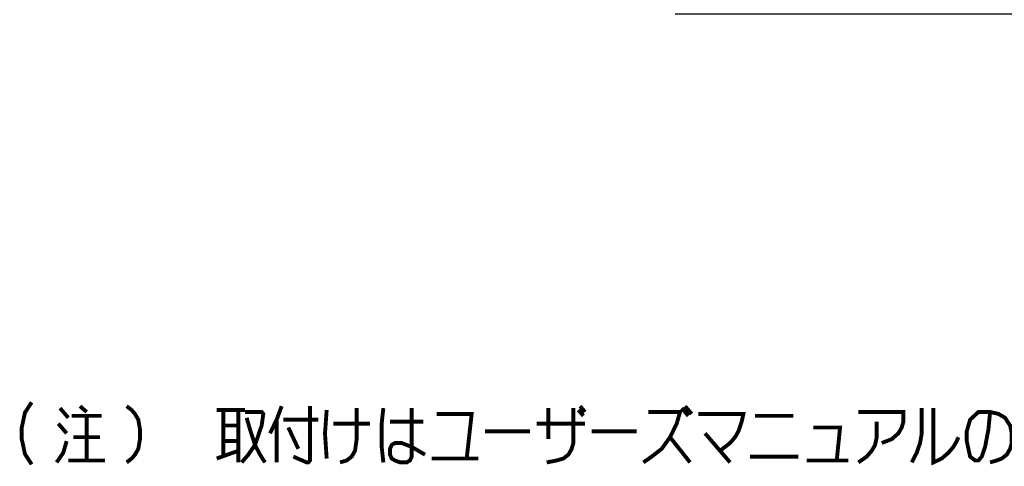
# Model space of a CAD drawing. Extents: x 123 to 1619, y 128 to 1105.
# Tile 6 of 31: x 1271 to 1474, y 162 to 254. Entities that reach past the tile are written whole.
import ezdxf

# ---------------------------------------------------------------- set-up
doc = ezdxf.new("R2010")
doc.units = 0
doc.header["$LTSCALE"] = 92.4
doc.layers.get('0').update_dxf_attribs({"linetype": 'CONTINUOUS'})
doc.layers.add('ALL_DIM', color=7, linetype='CONTINUOUS')
doc.layers.add('ALL_NOTE', color=7, linetype='CONTINUOUS')
doc.dimstyles.get("Standard").update_dxf_attribs({"dimtxt": 2.5, "dimasz": 2.5, "dimexe": 1.25, "dimexo": 0.625, "dimtad": 1, "dimcen": 2.5, "dimazin": 3, "dimtfac": 1, "dimtmove": 0, "dimatfit": 3})

# ---------------------------------------------------------------- blocks, each defined once
blk = doc.blocks.new('_OPEN')
at = {"color": 0, "linetype": 'BYBLOCK'}
for p, q in [((0, 0), (-1, 0.25)), ((-1, -0.25), (0, 0)), ((-1, 0), (0, 0))]:
    blk.add_line(p, q, dxfattribs=at)
blk = doc.blocks.new('*D22')
at = {"layer": 'ALL_DIM', "color": 2, "linetype": 'CONTINUOUS'}
for p, q in [((1509, 262), (1509, 282)), ((1509, 282), (1509, 258.5)), ((1475.61, 262), (1513, 262)), ((1509, 235.94), (1509, 258.5)), ((1405.95, 255), (1513, 255)), ((1509, 255), (1509, 235.94))]:
    blk.add_line(p, q, dxfattribs=at)
at = {"layer": 'ALL_DIM', "color": 2, "linetype": 'CONTINUOUS', "xscale": 8, "yscale": 8, "zscale": 8}
for p, rotation in [((1509, 262), 270), ((1509, 255), 90)]:
    blk.add_blockref('_OPEN', p, dxfattribs=dict(at, rotation=rotation))

msp = doc.modelspace()

# ---------------------------------------------------------------- linework, layer by layer
at = {"layer": 'ALL_NOTE', "color": 2, "linetype": 'CONTINUOUS', "const_width": 0.8}
for points in [[(1273.171, 174.929), (1271.795, 172.796), (1271.107, 169.596), (1271.107, 167.463), (1271.795, 164.263), (1273.171, 162.129)], [(1279.019, 173.729), (1280.739, 171.729)], [(1283.147, 174.129), (1284.523, 172.929)], [(1292.779, 174.129), (1293.811, 173.329), (1294.499, 172.529), (1295.187, 171.329), (1295.531, 169.329), (1295.531, 167.329), (1295.187, 165.329), (1294.499, 164.129), (1293.811, 163.329), (1292.779, 162.529)], [(1311.355, 173.329), (1317.203, 173.329)], [(1312.731, 173.329), (1312.731, 163.729)], [(1315.827, 173.329), (1315.827, 162.529)], [(1317.203, 172.929), (1320.643, 172.929), (1320.987, 172.529), (1320.643, 170.129), (1319.267, 166.129), (1317.891, 164.129), (1316.515, 162.529)], [(1324.771, 174.129), (1323.739, 171.329), (1322.363, 168.529)], [(1330.619, 174.129), (1330.619, 162.929), (1330.275, 162.529), (1329.931, 162.529), (1327.179, 163.729)], [(1334.059, 173.329), (1333.715, 168.529), (1334.059, 163.329)], [(1340.251, 173.729), (1340.251, 167.329), (1339.907, 164.929), (1339.219, 163.729), (1338.187, 162.929), (1336.811, 162.529)], [(1345.755, 173.729), (1345.411, 170.529), (1345.411, 165.729), (1345.755, 162.529)], [(1351.603, 173.729), (1351.603, 163.729), (1351.259, 162.929), (1350.571, 162.529), (1349.195, 162.529), (1348.163, 162.929), (1347.475, 163.329), (1347.131, 164.129), (1347.131, 165.329), (1347.475, 166.129), (1348.163, 166.529), (1349.539, 166.529), (1350.571, 166.129), (1351.603, 165.729), (1354.355, 164.129)], [(1356.763, 172.529), (1363.987, 172.529), (1362.955, 163.329)], [(1384.971, 173.729), (1384.971, 166.529), (1384.627, 165.329), (1383.939, 164.129), (1382.907, 163.329), (1381.531, 162.929), (1379.467, 162.529)], [(1379.811, 167.329), (1379.811, 173.729)], [(1386.003, 173.329), (1387.035, 172.129)], [(1386.347, 174.129), (1387.379, 172.929)], [(1400.451, 172.929), (1406.987, 172.929), (1406.299, 170.529), (1404.923, 167.729), (1403.203, 165.329), (1401.139, 163.729), (1399.419, 162.529)], [(1407.331, 173.729), (1408.707, 172.129)], [(1408.019, 174.129), (1409.395, 172.529)], [(1410.771, 172.529), (1420.059, 172.529), (1419.715, 170.929), (1419.027, 168.929), (1418.339, 167.729), (1417.307, 166.529), (1416.275, 165.729), (1415.243, 164.929)], [(1443.795, 172.929), (1453.083, 172.929), (1453.083, 170.929), (1452.739, 169.729), (1452.051, 168.529), (1450.675, 167.329), (1448.611, 166.529)], [(1456.867, 173.729), (1456.867, 168.529), (1456.523, 166.529), (1455.835, 164.529), (1454.803, 162.529)], [(1459.275, 173.729), (1459.275, 162.529), (1460.995, 163.329), (1462.371, 164.529), (1463.403, 165.729), (1464.091, 166.929), (1464.435, 167.729)], [(1470.971, 172.929), (1470.627, 169.329), (1469.939, 165.729), (1469.251, 163.729), (1468.563, 162.929), (1467.875, 162.929), (1466.843, 163.729), (1466.499, 165.329), (1466.155, 166.929), (1466.155, 168.929), (1466.843, 171.329), (1468.563, 172.929), (1470.971, 172.929), (1472.691, 172.529), (1474.067, 171.729), (1475.099, 170.129), (1475.443, 168.529), (1475.443, 166.529), (1475.099, 165.329), (1474.411, 164.129), (1473.379, 163.329), (1472.347, 162.929), (1470.971, 162.529)], [(1278.675, 170.529), (1280.395, 168.529)], [(1281.427, 172.129), (1287.619, 172.129)], [(1284.523, 172.129), (1284.523, 162.929)], [(1317.547, 171.729), (1318.235, 169.329), (1319.267, 166.129), (1320.299, 164.129), (1321.331, 162.529)], [(1323.739, 171.329), (1323.739, 162.529)], [(1325.115, 171.329), (1332.339, 171.329)], [(1335.435, 170.529), (1343.003, 170.529)], [(1347.131, 170.929), (1354.011, 170.929)], [(1377.403, 170.529), (1387.379, 170.529)], [(1422.467, 172.129), (1430.379, 172.129)], [(1447.579, 170.929), (1447.579, 167.729), (1447.235, 166.129), (1446.547, 164.929), (1445.515, 163.729), (1443.795, 162.529)], [(1312.731, 170.129), (1315.827, 170.129)], [(1326.147, 169.729), (1328.211, 165.329)], [(1366.739, 168.929), (1376.027, 168.929)], [(1388.755, 168.929), (1398.043, 168.929)], [(1412.147, 168.529), (1417.307, 162.529)], [(1434.507, 169.729), (1440.011, 169.729), (1439.323, 162.929)], [(1278.331, 162.529), (1279.707, 164.529), (1280.395, 166.929)], [(1281.771, 167.729), (1287.275, 167.729)], [(1312.731, 166.929), (1315.827, 166.929)], [(1404.923, 167.729), (1409.051, 162.529)], [(1311.355, 163.329), (1315.827, 164.929)], [(1280.739, 162.929), (1288.307, 162.929)], [(1355.731, 163.329), (1365.363, 163.329)], [(1421.435, 163.729), (1431.411, 163.729)], [(1433.131, 162.929), (1441.731, 162.929)]]:
    msp.add_lwpolyline(points, dxfattribs=at)

# ---------------------------------------------------------------- dimensions: what is measured, and where the dimension line sits
at = {"layer": 'ALL_DIM', "color": 2, "linetype": 'CONTINUOUS'}
dim = msp.add_linear_dim(base=(1509, 262), p1=(1405.954, 255), p2=(1475.612, 262), angle=90, dimstyle='Standard', dxfattribs=at)
dim.commit()
dim.dimension.update_dxf_attribs({"geometry": '*D22', "text_midpoint": (1505.8, 235.94), "dimtype": 128})

doc.saveas('drawing.dxf')
